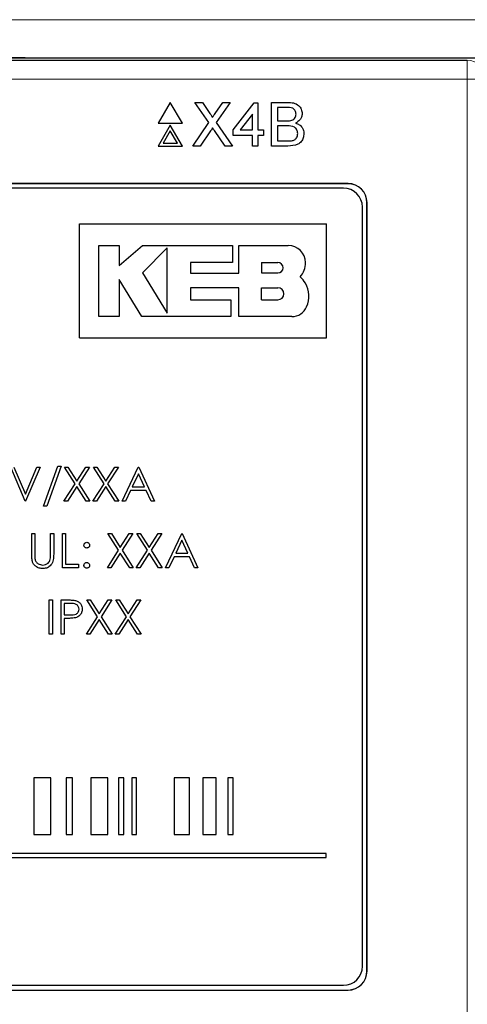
# Model space of a CAD drawing. Header units: millimetres. Extents: x 5 to 418, y 2 to 292.
# Tile 26 of 54: x 77 to 85, y 202 to 219. Entities that reach past the tile are written whole.
import ezdxf

# ---------------------------------------------------------------- set-up
doc = ezdxf.new("R2010")
doc.units = ezdxf.units.MM

msp = doc.modelspace()

# ---------------------------------------------------------------- linework, layer by layer
at = {"color": 7, "linetype": 'Continuous', "lineweight": 25}
for p, q in [((63.7855, 218.1247), (84.797, 218.1247)), ((84.797, 218.1247), (84.8004, 218.1247)), ((79.5889, 217.3839), (79.3772, 217.0173)), ((79.8006, 217.0173), (79.5889, 217.3839)), ((80.2652, 217.0298), (80.0211, 217.3839)), ((80.0211, 217.3839), (80.1514, 217.3839)), ((80.1514, 217.3839), (80.2851, 217.1898)), ((80.375, 217.1896), (80.5083, 217.3839)), ((80.6404, 217.3839), (80.3963, 217.0285)), ((80.5083, 217.3839), (80.6404, 217.3839)), ((81.3631, 216.6173), (81.3631, 217.3839)), ((81.3631, 217.3839), (81.6502, 217.3839)), ((80.6947, 216.9023), (81.0584, 217.3741)), ((81.0584, 217.3741), (81.1272, 217.3741)), ((81.1272, 217.3741), (81.1272, 216.9023)), ((81.6173, 217.2955), (81.4712, 217.2955)), ((81.4712, 217.2955), (81.4712, 217.0596)), ((81.0289, 217.1784), (80.8161, 216.9023)), ((81.0289, 216.9023), (81.0289, 217.1784)), ((81.4712, 217.0596), (81.6293, 217.0596)), ((79.3772, 217.0173), (79.8006, 217.0173)), ((79.5889, 216.9839), (79.3772, 216.6173)), ((79.5889, 216.8839), (79.4638, 216.6673)), ((79.8006, 216.6173), (79.5889, 216.9839)), ((79.714, 216.6673), (79.5889, 216.8839)), ((79.9818, 216.6173), (80.2652, 217.0298)), ((80.2951, 216.8811), (80.1138, 216.6173)), ((80.5493, 216.6173), (80.3627, 216.8882)), ((80.3963, 217.0285), (80.6797, 216.6173)), ((80.6947, 216.804), (80.6947, 216.9023)), ((80.8161, 216.9023), (81.0289, 216.9023)), ((81.1272, 216.9023), (81.2255, 216.9023)), ((81.2255, 216.9023), (81.2255, 216.804)), ((81.6402, 216.9711), (81.4712, 216.9711)), ((81.4712, 216.9711), (81.4712, 216.7057)), ((81.0289, 216.804), (80.6947, 216.804)), ((81.0289, 216.6173), (81.0289, 216.804)), ((81.1272, 216.804), (81.1272, 216.6173)), ((81.2255, 216.804), (81.1272, 216.804)), ((81.4712, 216.7057), (81.6526, 216.7057)), ((79.3772, 216.6173), (79.8006, 216.6173)), ((79.4638, 216.6673), (79.714, 216.6673)), ((80.1138, 216.6173), (79.9818, 216.6173)), ((80.6797, 216.6173), (80.5493, 216.6173)), ((81.1272, 216.6173), (81.0289, 216.6173)), ((81.6509, 216.6173), (81.3631, 216.6173)), ((82.7079, 215.9581), (65.8746, 215.9581)), ((82.7079, 215.9557), (65.8746, 215.9557)), ((82.6269, 215.877), (65.9603, 215.877)), ((82.9603, 202.2104), (82.9603, 215.5437)), ((83.039, 202.1247), (83.039, 215.6247)), ((83.0413, 202.1247), (83.0413, 215.6247)), ((77.9956, 213.2506), (77.9956, 215.2506)), ((77.9956, 215.2506), (82.3289, 215.2506)), ((82.3289, 213.2506), (82.3289, 215.2506)), ((78.3329, 214.8699), (78.6936, 214.8699)), ((78.3329, 213.6213), (78.3329, 214.8699)), ((78.6936, 214.5201), (79.1041, 214.8699)), ((78.6936, 214.8699), (78.6936, 214.5201)), ((79.1041, 214.8699), (80.6781, 214.8699)), ((79.5343, 214.8309), (79.1041, 214.3883)), ((79.5343, 213.6812), (79.5343, 214.8309)), ((80.6781, 214.8699), (80.6781, 214.5737)), ((80.7921, 214.3845), (80.7921, 214.8699)), ((80.7921, 214.8699), (81.6596, 214.8699)), ((79.9426, 214.5737), (79.9426, 214.3845)), ((80.6781, 214.5737), (79.9426, 214.5737)), ((81.1921, 214.5713), (81.1921, 214.3883)), ((81.1921, 214.5713), (81.4776, 214.5713)), ((78.6934, 214.2739), (78.6934, 213.6213)), ((79.0905, 213.6213), (78.6934, 214.2739)), ((79.1041, 214.3883), (79.5343, 213.6812)), ((79.9426, 214.3845), (80.7921, 214.3845)), ((81.1921, 214.3883), (81.4776, 214.3883)), ((79.9428, 214.1263), (79.9428, 213.9172)), ((80.7921, 214.1263), (79.9428, 214.1263)), ((80.7921, 213.6213), (80.7921, 214.1263)), ((81.1921, 213.9172), (81.1921, 214.1263)), ((81.1921, 214.1263), (81.4776, 214.1263)), ((79.9428, 213.9172), (80.6486, 213.9172)), ((80.6486, 213.9172), (80.6486, 213.6213)), ((81.1921, 213.9172), (81.4776, 213.9172)), ((78.6934, 213.6213), (78.3329, 213.6213)), ((80.6486, 213.6213), (79.0905, 213.6213)), ((81.7231, 213.6213), (80.7921, 213.6213)), ((77.9956, 213.2506), (82.3289, 213.2506)), ((77.366, 210.2929), (77.6169, 210.9929)), ((77.6737, 210.9929), (77.4227, 210.2929)), ((77.6169, 210.9929), (77.6737, 210.9929)), ((77.0429, 210.3775), (76.7891, 210.9775)), ((76.8467, 210.9775), (77.0467, 210.5047)), ((77.0467, 210.5047), (77.2467, 210.9775)), ((77.3044, 210.9775), (77.0506, 210.3775)), ((77.2467, 210.9775), (77.3044, 210.9775)), ((77.7314, 210.9775), (77.7935, 210.9775)), ((77.9196, 210.6835), (77.7314, 210.9775)), ((77.7935, 210.9775), (77.9506, 210.7321)), ((77.9506, 210.7321), (78.1077, 210.9775)), ((78.1698, 210.9775), (77.9817, 210.6835)), ((78.1077, 210.9775), (78.1698, 210.9775)), ((78.2391, 210.9775), (78.3012, 210.9775)), ((78.4273, 210.6835), (78.2391, 210.9775)), ((78.3012, 210.9775), (78.4583, 210.7321)), ((78.4583, 210.7321), (78.6154, 210.9775)), ((78.6775, 210.9775), (78.4894, 210.6835)), ((78.6154, 210.9775), (78.6775, 210.9775)), ((78.7429, 210.3775), (79.0275, 210.9775)), ((79.0308, 210.8606), (78.9221, 210.6314)), ((79.0275, 210.9775), (79.0352, 210.9775)), ((79.1365, 210.6314), (79.0308, 210.8606)), ((79.0352, 210.9775), (79.3121, 210.3775)), ((77.7237, 210.3775), (77.9196, 210.6835)), ((77.9506, 210.635), (77.7858, 210.3775)), ((78.1154, 210.3775), (77.9506, 210.635)), ((77.9817, 210.6835), (78.1775, 210.3775)), ((78.2314, 210.3775), (78.4273, 210.6835)), ((78.4583, 210.635), (78.2935, 210.3775)), ((78.6231, 210.3775), (78.4583, 210.635)), ((78.4894, 210.6835), (78.6852, 210.3775)), ((78.8929, 210.5698), (78.8017, 210.3775)), ((79.1649, 210.5698), (78.8929, 210.5698)), ((78.9221, 210.6314), (79.1365, 210.6314)), ((79.2536, 210.3775), (79.1649, 210.5698)), ((77.0506, 210.3775), (77.0429, 210.3775)), ((77.4227, 210.2929), (77.366, 210.2929)), ((77.7858, 210.3775), (77.7237, 210.3775)), ((78.1775, 210.3775), (78.1154, 210.3775)), ((78.2935, 210.3775), (78.2314, 210.3775)), ((78.6852, 210.3775), (78.6231, 210.3775)), ((78.8017, 210.3775), (78.7429, 210.3775)), ((79.3121, 210.3775), (79.2536, 210.3775)), ((77.1583, 209.8109), (77.2121, 209.8109)), ((77.1583, 209.4485), (77.1583, 209.8109)), ((77.2121, 209.8109), (77.2121, 209.4514)), ((77.4891, 209.8109), (77.5429, 209.8109)), ((77.4891, 209.4514), (77.4891, 209.8109)), ((77.5429, 209.8109), (77.5429, 209.4485)), ((77.6967, 209.2109), (77.6967, 209.8109)), ((77.6967, 209.8109), (77.7506, 209.8109)), ((77.7506, 209.8109), (77.7506, 209.2724)), ((78.6811, 209.5169), (78.4929, 209.8109)), ((78.4929, 209.8109), (78.555, 209.8109)), ((78.555, 209.8109), (78.7121, 209.5654)), ((78.7121, 209.5654), (78.8692, 209.8109)), ((78.9314, 209.8109), (78.7433, 209.5169)), ((78.8692, 209.8109), (78.9314, 209.8109)), ((79.0006, 209.8109), (79.0627, 209.8109)), ((79.1888, 209.5169), (79.0006, 209.8109)), ((79.0627, 209.8109), (79.2198, 209.5654)), ((79.2198, 209.5654), (79.3769, 209.8109)), ((79.4391, 209.8109), (79.251, 209.5169)), ((79.3769, 209.8109), (79.4391, 209.8109)), ((79.5044, 209.2109), (79.7891, 209.8109)), ((79.7891, 209.8109), (79.7967, 209.8109)), ((79.7967, 209.8109), (80.0737, 209.2109)), ((79.7923, 209.6939), (79.6836, 209.4647)), ((79.8981, 209.4647), (79.7923, 209.6939)), ((78.4852, 209.2109), (78.6811, 209.5169)), ((78.7121, 209.4683), (78.5473, 209.2109)), ((78.8769, 209.2109), (78.7121, 209.4683)), ((78.7433, 209.5169), (78.9391, 209.2109)), ((78.9929, 209.2109), (79.1888, 209.5169)), ((79.2198, 209.4683), (79.055, 209.2109)), ((79.3846, 209.2109), (79.2198, 209.4683)), ((79.251, 209.5169), (79.4467, 209.2109)), ((79.6836, 209.4647), (79.8981, 209.4647)), ((77.7506, 209.2724), (77.9814, 209.2724)), ((77.9814, 209.2724), (77.9814, 209.2109)), ((79.6544, 209.4032), (79.5632, 209.2109)), ((79.9264, 209.4032), (79.6544, 209.4032)), ((80.0151, 209.2109), (79.9264, 209.4032)), ((77.9814, 209.2109), (77.6967, 209.2109)), ((78.5473, 209.2109), (78.4852, 209.2109)), ((78.9391, 209.2109), (78.8769, 209.2109)), ((79.055, 209.2109), (78.9929, 209.2109)), ((79.4467, 209.2109), (79.3846, 209.2109)), ((79.5632, 209.2109), (79.5044, 209.2109)), ((80.0737, 209.2109), (80.0151, 209.2109)), ((77.466, 208.6442), (77.5198, 208.6442)), ((77.466, 208.0442), (77.466, 208.6442)), ((77.5198, 208.6442), (77.5198, 208.0442)), ((77.6737, 208.0442), (77.6737, 208.6442)), ((77.6737, 208.6442), (77.7913, 208.6442)), ((77.7275, 208.5827), (77.7275, 208.3827)), ((77.8373, 208.5827), (77.7275, 208.5827)), ((78.1237, 208.6442), (78.1858, 208.6442)), ((78.3119, 208.3502), (78.1237, 208.6442)), ((78.1858, 208.6442), (78.3429, 208.3988)), ((78.3429, 208.3988), (78.5, 208.6442)), ((78.5621, 208.6442), (78.374, 208.3502)), ((78.5, 208.6442), (78.5621, 208.6442)), ((78.8196, 208.3502), (78.6314, 208.6442)), ((78.6314, 208.6442), (78.6935, 208.6442)), ((78.6935, 208.6442), (78.8506, 208.3988)), ((78.8506, 208.3988), (79.0077, 208.6442)), ((79.0698, 208.6442), (78.8817, 208.3502)), ((79.0077, 208.6442), (79.0698, 208.6442)), ((77.7275, 208.3827), (77.8326, 208.3813)), ((77.7275, 208.3211), (77.7275, 208.0442)), ((77.7704, 208.3211), (77.7275, 208.3211)), ((78.116, 208.0442), (78.3119, 208.3502)), ((78.3429, 208.3016), (78.1781, 208.0442)), ((78.5077, 208.0442), (78.3429, 208.3016)), ((78.374, 208.3502), (78.5698, 208.0442)), ((78.6237, 208.0442), (78.8196, 208.3502)), ((78.8506, 208.3016), (78.6858, 208.0442)), ((79.0154, 208.0442), (78.8506, 208.3016)), ((78.8817, 208.3502), (79.0775, 208.0442)), ((77.5198, 208.0442), (77.466, 208.0442)), ((77.7275, 208.0442), (77.6737, 208.0442)), ((78.1781, 208.0442), (78.116, 208.0442)), ((78.5698, 208.0442), (78.5077, 208.0442)), ((78.6858, 208.0442), (78.6237, 208.0442)), ((79.0775, 208.0442), (79.0154, 208.0442)), ((77.1966, 205.5226), (77.1966, 204.5226)), ((77.4934, 205.5226), (77.1966, 205.5226)), ((77.4934, 204.5226), (77.4934, 205.5226)), ((77.8722, 205.5226), (77.7617, 205.5226)), ((77.7617, 205.5226), (77.7617, 204.5226)), ((77.8722, 204.5226), (77.8722, 205.5226)), ((78.4951, 205.5226), (78.1977, 205.5226)), ((78.1977, 205.5226), (78.1977, 204.5226)), ((78.4951, 204.5226), (78.4951, 205.5226)), ((78.6806, 205.5226), (78.6806, 204.5226)), ((78.7755, 205.5226), (78.6806, 205.5226)), ((78.7755, 204.5226), (78.7755, 205.5226)), ((78.9935, 205.5226), (78.9142, 205.5226)), ((78.9142, 205.5226), (78.9142, 204.5226)), ((78.9935, 204.5226), (78.9935, 205.5226)), ((79.9279, 205.5226), (79.6581, 205.5226)), ((79.6581, 205.5226), (79.6581, 204.5226)), ((79.9279, 204.5226), (79.9279, 205.5226)), ((80.3952, 205.5226), (80.1602, 205.5226)), ((80.1602, 205.5226), (80.1602, 204.5226)), ((80.3952, 204.5226), (80.3952, 205.5226)), ((80.5963, 205.5226), (80.5963, 204.5226)), ((80.6911, 205.5226), (80.5963, 205.5226)), ((80.6911, 204.5226), (80.6911, 205.5226)), ((77.1966, 204.5226), (77.4934, 204.5226)), ((77.7617, 204.5226), (77.8722, 204.5226)), ((78.1977, 204.5226), (78.4951, 204.5226)), ((78.6806, 204.5226), (78.7755, 204.5226)), ((78.9142, 204.5226), (78.9935, 204.5226)), ((79.6581, 204.5226), (79.9279, 204.5226)), ((80.1602, 204.5226), (80.3952, 204.5226)), ((80.5963, 204.5226), (80.6911, 204.5226)), ((82.3248, 204.1893), (65.9468, 204.1893)), ((65.9468, 204.1226), (82.3248, 204.1226)), ((82.3248, 204.1226), (82.3248, 204.1893)), ((65.9603, 201.877), (82.6269, 201.877)), ((65.8746, 201.7937), (82.7079, 201.7937)), ((65.8746, 201.7914), (82.7079, 201.7914))]:
    msp.add_line(p, q, dxfattribs=at)
at = {"color": 7, "linetype": 'Continuous', "lineweight": 18}
for p, q in [((84.797, 218.1247), (84.797, 217.7914)), ((84.797, 217.7914), (63.7855, 217.7914)), ((84.797, 189.9019), (84.797, 217.7914)), ((85.1303, 217.7914), (84.797, 217.7914)), ((82.7079, 215.9557), (82.7079, 215.9581)), ((83.039, 215.6247), (83.0413, 215.6247)), ((83.039, 202.1247), (83.0413, 202.1247)), ((82.7079, 201.7937), (82.7079, 201.7914))]:
    msp.add_line(p, q, dxfattribs=at)
msp.add_arc((84.797, 217.7914), 0.3333, 359.99564, 89.99564, dxfattribs=at)
at = {"color": 7, "linetype": 'Continuous', "lineweight": 25}
for centre, radius, start, end in [((82.6269, 215.5437), 0.3333, 0, 90), ((82.7079, 215.6247), 0.3333, 0, 90), ((82.7079, 215.6247), 0.331, 0, 90), ((81.6596, 214.5703), 0.2996, 0, 90), ((81.4776, 214.4798), 0.0915, 270, 90), ((81.6416, 214.5478), 0.3184, 314.77285, 4.06149), ((81.6257, 214.0323), 0.3761, 27.53535, 50.32104), ((81.4776, 214.0217), 0.1046, 270, 90), ((81.5874, 213.9806), 0.4349, 334.55616, 31.23398), ((81.7231, 213.8989), 0.2776, 270, 337.75274), ((82.6269, 202.2104), 0.3333, 270, 0), ((82.7079, 202.1247), 0.3333, 270, 0), ((82.7079, 202.1247), 0.331, 270, 0)]:
    msp.add_arc(centre, radius, start, end, dxfattribs=at)
at = {"color": 7, "linetype": 'Continuous', "lineweight": 18}
for points, knots in [([(54.6055, 218.8258), (57.2902, 218.8282), (62.6612, 218.8331), (70.8465, 218.8361), (79.1543, 218.8359), (86.9061, 218.8324), (91.8445, 218.8278), (93.9771, 218.8258)], [0, 0, 0, 0, 0.2047211, 0.4095618, 0.6233946, 0.8373635, 1, 1, 1, 1]), ([(93.9377, 218.1592), (91.8094, 218.1612), (86.8827, 218.1658), (79.1464, 218.1693), (70.8567, 218.1696), (62.686, 218.1665), (57.3257, 218.1617), (54.6448, 218.1592)], [0, 0, 0, 0, 0.16263525, 0.37646824, 0.59043751, 0.79515907, 1, 1, 1, 1])]:
    msp.add_open_spline(points, degree=3, knots=knots, dxfattribs=at)
at = {"color": 7, "linetype": 'Continuous', "lineweight": 25}
for points, knots in [([(57.5395, 218.16), (60.3328, 218.1622), (65.9211, 218.1664), (74.3037, 218.1679), (82.6809, 218.1664), (88.2551, 218.1622), (91.0431, 218.1601)], [0, 0, 0, 0, 0.2502372, 0.500633, 0.7502376, 1, 1, 1, 1]), ([(81.6502, 217.3839), (81.6842, 217.3828), (81.752, 217.3806), (81.8405, 217.3384), (81.8931, 217.2649), (81.9002, 217.2117), (81.9037, 217.1852)], [0, 0, 0, 0, 0.2811161, 0.5600262, 0.7801115, 1, 1, 1, 1]), ([(81.7956, 217.1757), (81.7933, 217.1965), (81.7899, 217.2278), (81.7664, 217.263), (81.7144, 217.2992), (81.6604, 217.2971), (81.6173, 217.2955)], [0, 0, 0, 0, 0.2495123, 0.3750187, 0.5002443, 1, 1, 1, 1]), ([(80.2851, 217.1898), (80.2937, 217.1768), (80.3057, 217.1586), (80.3205, 217.1346), (80.3235, 217.1227), (80.3249, 217.1167)], [0, 0, 0, 0, 0.5612769, 0.7817626, 1, 1, 1, 1]), ([(80.3249, 217.1167), (80.3343, 217.1303), (80.3509, 217.1546), (80.3676, 217.179), (80.375, 217.1896)], [0, 0, 0, 0, 0.5599999, 1, 1, 1, 1]), ([(81.6293, 217.0596), (81.6467, 217.0596), (81.6777, 217.0596), (81.7081, 217.0659), (81.7214, 217.0686)], [0, 0, 0, 0, 0.560393, 1, 1, 1, 1]), ([(81.7214, 217.0686), (81.7337, 217.0736), (81.7581, 217.0834), (81.79, 217.1207), (81.7935, 217.1548), (81.7956, 217.1757)], [0, 0, 0, 0, 0.2808695, 0.5610626, 1, 1, 1, 1]), ([(81.9037, 217.1852), (81.9016, 217.1654), (81.8972, 217.1258), (81.8602, 217.0626), (81.8158, 217.0363), (81.7887, 217.0203)], [0, 0, 0, 0, 0.280336, 0.5608003, 1, 1, 1, 1]), ([(80.3312, 216.9338), (80.3244, 216.924), (80.3123, 216.9065), (80.3004, 216.8889), (80.2951, 216.8811)], [0, 0, 0, 0, 0.5600016, 1, 1, 1, 1]), ([(80.3627, 216.8882), (80.3568, 216.8967), (80.3463, 216.9118), (80.3358, 216.9271), (80.3312, 216.9338)], [0, 0, 0, 0, 0.5599998, 1, 1, 1, 1]), ([(81.8251, 216.8384), (81.8227, 216.8603), (81.8191, 216.8932), (81.7941, 216.9297), (81.7422, 216.9705), (81.6855, 216.9708), (81.6402, 216.9711)], [0, 0, 0, 0, 0.2498018, 0.3755461, 0.5011539, 1, 1, 1, 1]), ([(81.7887, 217.0203), (81.811, 217.0122), (81.8555, 216.996), (81.9027, 216.9479), (81.9294, 216.8925), (81.9319, 216.8554), (81.9332, 216.8369)], [0, 0, 0, 0, 0.2802111, 0.5596695, 0.7797087, 1, 1, 1, 1]), ([(81.9332, 216.8369), (81.9308, 216.8116), (81.926, 216.761), (81.8887, 216.6926), (81.7995, 216.6229), (81.7122, 216.6196), (81.6509, 216.6173)], [0, 0, 0, 0, 0.1871427, 0.3743187, 0.5607862, 1, 1, 1, 1]), ([(81.6526, 216.7057), (81.6649, 216.7057), (81.6868, 216.7057), (81.7086, 216.7083), (81.7182, 216.7094)], [0, 0, 0, 0, 0.5600993, 1, 1, 1, 1]), ([(81.7182, 216.7094), (81.7351, 216.7136), (81.7687, 216.7219), (81.8043, 216.7569), (81.8226, 216.7978), (81.8242, 216.8249), (81.8251, 216.8384)], [0, 0, 0, 0, 0.2802899, 0.5590179, 0.7794024, 1, 1, 1, 1]), ([(78.0737, 209.607), (78.0746, 209.6144), (78.0764, 209.6291), (78.09, 209.6454), (78.1063, 209.6554), (78.1179, 209.6565), (78.1237, 209.657)], [0, 0, 0, 0, 0.2795852, 0.5594544, 0.7796968, 1, 1, 1, 1]), ([(78.1237, 209.557), (78.1163, 209.5579), (78.1015, 209.5596), (78.0852, 209.5732), (78.0752, 209.5896), (78.0742, 209.6012), (78.0737, 209.607)], [0, 0, 0, 0, 0.2796468, 0.5592988, 0.7796148, 1, 1, 1, 1]), ([(78.1237, 209.657), (78.1311, 209.6562), (78.1459, 209.6545), (78.162, 209.6407), (78.1723, 209.6245), (78.1732, 209.6128), (78.1737, 209.607)], [0, 0, 0, 0, 0.2796016, 0.559212, 0.7794752, 1, 1, 1, 1]), ([(78.1737, 209.607), (78.1728, 209.5996), (78.1712, 209.5848), (78.1574, 209.5686), (78.1411, 209.5585), (78.1295, 209.5575), (78.1237, 209.557)], [0, 0, 0, 0, 0.2795175, 0.5593264, 0.7795441, 1, 1, 1, 1]), ([(77.169, 209.322), (77.1651, 209.3455), (77.1583, 209.3874), (77.1583, 209.4298), (77.1583, 209.4485)], [0, 0, 0, 0, 0.55949858, 1, 1, 1, 1]), ([(77.2121, 209.4514), (77.2121, 209.4364), (77.212, 209.4098), (77.2138, 209.3832), (77.2145, 209.3716)], [0, 0, 0, 0, 0.5601244, 1, 1, 1, 1]), ([(77.5429, 209.4485), (77.5424, 209.4151), (77.5414, 209.3486), (77.5052, 209.26), (77.4353, 209.2039), (77.3828, 209.1983), (77.3565, 209.1955)], [0, 0, 0, 0, 0.2816547, 0.5601107, 0.7800798, 1, 1, 1, 1]), ([(77.4829, 209.3582), (77.4852, 209.3755), (77.4893, 209.4065), (77.4891, 209.4376), (77.4891, 209.4514)], [0, 0, 0, 0, 0.5596244, 1, 1, 1, 1]), ([(77.3565, 209.1955), (77.3337, 209.197), (77.2882, 209.2001), (77.2308, 209.23), (77.1887, 209.2719), (77.1755, 209.3053), (77.169, 209.322)], [0, 0, 0, 0, 0.2802208, 0.5599142, 0.7799519, 1, 1, 1, 1]), ([(77.2145, 209.3716), (77.2184, 209.3532), (77.226, 209.3166), (77.2774, 209.2694), (77.3246, 209.2617), (77.3535, 209.257)], [0, 0, 0, 0, 0.2810568, 0.5608207, 1, 1, 1, 1]), ([(77.3535, 209.257), (77.37, 209.2588), (77.4031, 209.2623), (77.4431, 209.2877), (77.4704, 209.3211), (77.4787, 209.3458), (77.4829, 209.3582)], [0, 0, 0, 0, 0.2797867, 0.5593768, 0.7795688, 1, 1, 1, 1]), ([(78.0737, 209.2532), (78.0745, 209.2605), (78.0763, 209.2753), (78.0899, 209.2916), (78.1063, 209.3016), (78.1179, 209.3027), (78.1237, 209.3032)], [0, 0, 0, 0, 0.27957625, 0.55928373, 0.7795524, 1, 1, 1, 1]), ([(78.1237, 209.2032), (78.1163, 209.2041), (78.1016, 209.2059), (78.0853, 209.2195), (78.0753, 209.2358), (78.0742, 209.2474), (78.0737, 209.2532)], [0, 0, 0, 0, 0.2795812, 0.5591432, 0.7795754, 1, 1, 1, 1]), ([(78.1237, 209.3032), (78.1311, 209.3023), (78.1459, 209.3007), (78.162, 209.2869), (78.1723, 209.2706), (78.1732, 209.259), (78.1737, 209.2532)], [0, 0, 0, 0, 0.27960164, 0.55921202, 0.77947519, 1, 1, 1, 1]), ([(78.1737, 209.2532), (78.1728, 209.2458), (78.1711, 209.231), (78.1574, 209.2148), (78.141, 209.2047), (78.1295, 209.2037), (78.1237, 209.2032)], [0, 0, 0, 0, 0.2794691, 0.5593578, 0.7796739, 1, 1, 1, 1]), ([(77.7913, 208.6442), (77.817, 208.6443), (77.8628, 208.6444), (77.9081, 208.638), (77.928, 208.6352)], [0, 0, 0, 0, 0.5603137, 1, 1, 1, 1]), ([(77.9891, 208.483), (77.9863, 208.5002), (77.9822, 208.5261), (77.9601, 208.5532), (77.9178, 208.5836), (77.873, 208.5831), (77.8373, 208.5827)], [0, 0, 0, 0, 0.2489693, 0.3747291, 0.500383, 1, 1, 1, 1]), ([(77.928, 208.6352), (77.9462, 208.6286), (77.9827, 208.6154), (78.0204, 208.5749), (78.0403, 208.5288), (78.042, 208.4984), (78.0429, 208.4833)], [0, 0, 0, 0, 0.2797054, 0.5593809, 0.7795086, 1, 1, 1, 1]), ([(77.8326, 208.3813), (77.8691, 208.3812), (77.9149, 208.3811), (77.9592, 208.4111), (77.9822, 208.4386), (77.9863, 208.4653), (77.9891, 208.483)], [0, 0, 0, 0, 0.4997206, 0.6253498, 0.7510825, 1, 1, 1, 1]), ([(78.0429, 208.4833), (78.0415, 208.4635), (78.0386, 208.424), (78.0086, 208.3758), (77.9677, 208.3447), (77.938, 208.3356), (77.9232, 208.331)], [0, 0, 0, 0, 0.2800989, 0.5593238, 0.7794579, 1, 1, 1, 1]), ([(77.9232, 208.331), (77.8948, 208.3274), (77.8441, 208.321), (77.7929, 208.3211), (77.7704, 208.3211)], [0, 0, 0, 0, 0.55969422, 1, 1, 1, 1])]:
    msp.add_open_spline(points, degree=3, knots=knots, dxfattribs=at)

doc.saveas('drawing.dxf')
